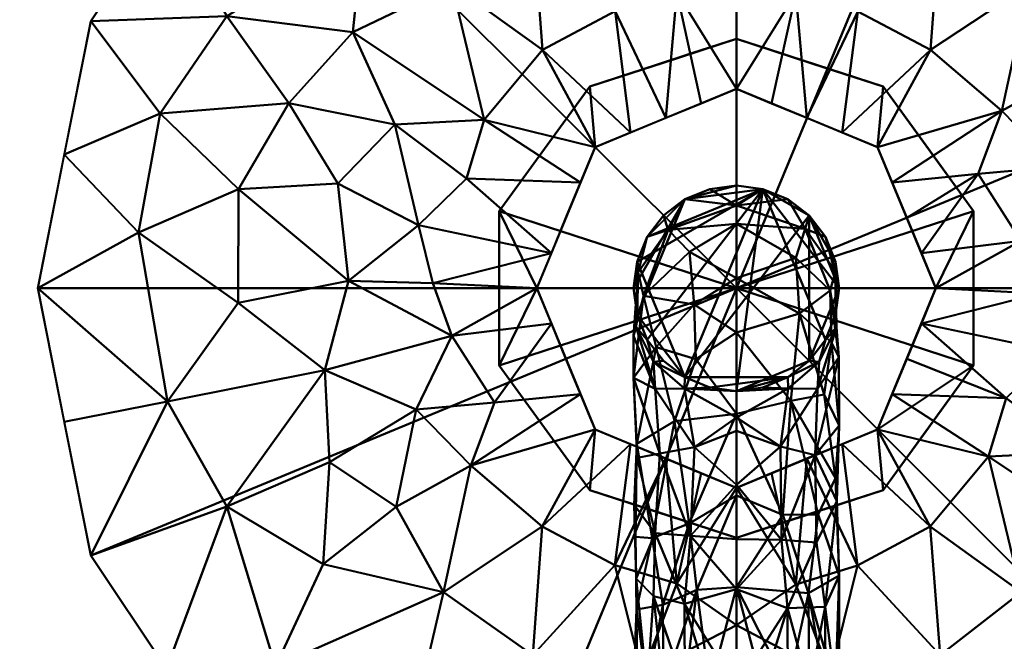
# Model space of a CAD drawing. Header units: millimetres. Extents: x -1875 to 2125, y -75 to 617.
# Tile 124 of 127: x 53 to 152, y 487 to 549. Entities that reach past the tile are written whole.
import ezdxf

# ---------------------------------------------------------------- set-up
doc = ezdxf.new("R2010")
doc.units = ezdxf.units.MM

msp = doc.modelspace()

# ---------------------------------------------------------------- meshes
at = {"color": 10, "lineweight": 40}
mesh = msp.add_polyface(dxfattribs=at)
corners = [(-28.5, 447.548, 1153), (-27.819, 442.372, 1153), (-25.821, 437.548, 1153), (-22.642, 433.406, 1153), (-18.5, 430.228, 1153), (-13.676, 428.23, 1153), (-8.5, 427.548, 1153), (258.5, 427.548, 1153), (263.676, 428.23, 1153), (268.5, 430.228, 1153), (272.642, 433.406, 1153), (275.821, 437.548, 1153), (277.819, 442.372, 1153), (278.5, 447.548, 1153), (278.5, 596.548, 1153), (277.819, 601.725, 1153), (275.821, 606.548, 1153), (272.642, 610.69, 1153), (268.5, 613.869, 1153), (263.676, 615.867, 1153), (258.5, 616.548, 1153), (-8.5, 616.548, 1153), (-13.676, 615.867, 1153), (-18.5, 613.869, 1153), (-22.642, 610.69, 1153), (-25.821, 606.548, 1153), (-27.819, 601.725, 1153), (-28.5, 596.548, 1153)]
mesh.append_faces([[corners[k] for k in face] for face in [(18, 16, 17)]], dxfattribs={"vtx0": -1, "color": 10})
mesh.append_faces([[corners[k] for k in face] for face in [(22, 27, 21)]], dxfattribs={"vtx0": -1, "vtx1": -1, "color": 10})
mesh.append_faces([[corners[k] for k in face] for face in [(0, 6, 21, 27)]], dxfattribs={"vtx0": -1, "vtx1": -1, "vtx2": -1, "color": 10})
mesh.append_faces([[corners[k] for k in face] for face in [(20, 14, 15)]], dxfattribs={"vtx0": -1, "vtx2": -1, "color": 10})
mesh.append_faces([[corners[k] for k in face] for face in [(7, 13, 14, 20)]], dxfattribs={"vtx0": -1, "vtx2": -1, "vtx3": -1, "color": 10})
mesh.append_faces([[corners[k] for k in face] for face in [(22, 25, 26, 27)]], dxfattribs={"vtx0": -1, "vtx3": -1, "color": 10})
mesh.append_faces([[corners[k] for k in face] for face in [(3, 4, 2), (19, 20, 18), (24, 25, 22, 23)]], dxfattribs={"vtx1": -1, "color": 10})
mesh.append_faces([[corners[k] for k in face] for face in [(15, 16, 18, 20)]], dxfattribs={"vtx1": -1, "vtx2": -1, "vtx3": -1, "color": 10})
mesh.append_faces([[corners[k] for k in face] for face in [(6, 7, 20, 21)]], dxfattribs={"vtx1": -1, "vtx3": -1, "color": 10})
mesh.append_faces([[corners[k] for k in face] for face in [(9, 10, 11)]], dxfattribs={"vtx2": -1, "color": 10})
mesh.append_faces([[corners[k] for k in face] for face in [(7, 8, 9, 11), (11, 12, 13, 7), (4, 5, 6, 2), (0, 1, 2, 6)]], dxfattribs={"vtx2": -1, "vtx3": -1, "color": 10})
mesh = msp.add_polyface(dxfattribs=at)
corners = [(-28.5, 447.548, 1143), (-28.5, 596.548, 1143), (-27.819, 601.725, 1143), (-25.821, 606.548, 1143), (-22.642, 610.69, 1143), (-18.5, 613.869, 1143), (-13.676, 615.867, 1143), (-8.5, 616.548, 1143), (258.5, 616.548, 1143), (263.676, 615.867, 1143), (268.5, 613.869, 1143), (272.642, 610.69, 1143), (275.821, 606.548, 1143), (277.819, 601.725, 1143), (278.5, 596.548, 1143), (278.5, 447.548, 1143), (277.819, 442.372, 1143), (275.821, 437.548, 1143), (272.642, 433.406, 1143), (268.5, 430.228, 1143), (263.676, 428.23, 1143), (258.5, 427.548, 1143), (-8.5, 427.548, 1143), (-13.676, 428.23, 1143), (-18.5, 430.228, 1143), (-22.642, 433.406, 1143), (-25.821, 437.548, 1143), (-27.819, 442.372, 1143)]
mesh.append_faces([[corners[k] for k in face] for face in [(19, 17, 18)]], dxfattribs={"vtx0": -1, "color": 10})
mesh.append_faces([[corners[k] for k in face] for face in [(21, 17, 19, 20)]], dxfattribs={"vtx0": -1, "vtx1": -1, "color": 10})
mesh.append_faces([[corners[k] for k in face] for face in [(22, 7, 8, 21)]], dxfattribs={"vtx0": -1, "vtx2": -1, "color": 10})
mesh.append_faces([[corners[k] for k in face] for face in [(8, 13, 14, 21)]], dxfattribs={"vtx0": -1, "vtx2": -1, "vtx3": -1, "color": 10})
mesh.append_faces([[corners[k] for k in face] for face in [(12, 13, 10, 11)]], dxfattribs={"vtx1": -1, "color": 10})
mesh.append_faces([[corners[k] for k in face] for face in [(2, 3, 6), (14, 15, 21)]], dxfattribs={"vtx1": -1, "vtx2": -1, "color": 10})
mesh.append_faces([[corners[k] for k in face] for face in [(0, 1, 7, 22)]], dxfattribs={"vtx1": -1, "vtx2": -1, "vtx3": -1, "color": 10})
mesh.append_faces([[corners[k] for k in face] for face in [(6, 7, 1, 2)]], dxfattribs={"vtx1": -1, "vtx3": -1, "color": 10})
mesh.append_faces([[corners[k] for k in face] for face in [(4, 5, 6, 3), (22, 23, 24)]], dxfattribs={"vtx2": -1, "color": 10})
mesh.append_faces([[corners[k] for k in face] for face in [(8, 9, 10, 13), (15, 16, 17, 21), (26, 27, 0, 22), (24, 25, 26, 22)]], dxfattribs={"vtx2": -1, "vtx3": -1, "color": 10})
mesh = msp.add_polyface(dxfattribs=at)
corners = [(125, 592.048, 1153), (98.212, 586.72, 1153), (75.503, 571.546, 1153), (60.328, 548.836, 1153), (55, 522.048, 1153), (60.328, 495.261, 1153), (75.503, 472.551, 1153), (98.212, 457.377, 1153), (125, 452.048, 1153), (125, 471.061, 1155.962), (125, 488.271, 1164.567), (125, 502.048, 1178), (110.858, 507.906, 1178), (105, 522.048, 1178), (110.858, 536.19, 1178), (125, 542.048, 1178), (125, 555.825, 1164.567), (125, 573.036, 1155.962), (104.596, 485.281, 1159.598), (104.596, 558.815, 1159.598), (83.759, 513.845, 1159.598), (86.559, 547.734, 1157.696), (117.929, 504.977, 1178), (117.929, 539.119, 1178), (83.618, 494.398, 1156.365), (75.12, 531.97, 1156.004), (107.929, 529.119, 1178), (93.141, 528.386, 1165.512), (107.929, 514.977, 1178), (98.402, 504.276, 1165.887), (99.749, 538.921, 1167.172), (105.585, 545.937, 1166.835), (112.866, 549.815, 1167.226), (115.578, 560.791, 1160.741), (107.432, 573.364, 1155.02), (92.091, 567.657, 1154.533), (121.464, 540.584, 1178), (105.549, 498.161, 1166.817), (112.838, 494.305, 1167.235), (115.576, 483.362, 1160.771), (107.487, 470.726, 1155.023), (92.12, 476.383, 1154.526), (121.464, 503.513, 1178), (95.666, 491.604, 1159.485), (96.48, 552.504, 1159.762), (87.608, 557.741, 1155.741), (67.915, 560.191, 1153), (73.949, 549.336, 1154.185), (67.286, 539.556, 1153.756), (65.103, 527.643, 1153.78), (67.997, 510.71, 1154.139), (75.083, 520.579, 1156.307), (86.132, 522.786, 1161.301), (96.507, 517.285, 1168.425), (57.664, 535.442, 1153), (80.166, 540.619, 1156.804), (90.794, 538.481, 1161.844), (85.082, 532.54, 1159.993), (97.952, 533.049, 1168.155), (94.587, 522.555, 1167.132), (92.925, 509.891, 1164.198), (84.238, 504.61, 1158.512), (73.966, 500.191, 1154.701), (67.915, 483.906, 1153), (78.816, 484.146, 1153.847), (90.932, 500.161, 1160.404), (100.759, 510.587, 1170.32), (109.393, 511.442, 1178), (106.464, 525.584, 1178), (109.393, 532.655, 1178), (114.393, 537.655, 1178), (111.606, 589.384, 1153), (86.857, 579.133, 1153), (119.037, 551.727, 1167.251), (114.393, 506.442, 1178), (111.606, 454.713, 1153), (86.857, 464.964, 1153), (119.049, 492.457, 1167.324), (57.664, 508.654, 1153), (106.464, 518.513, 1178)]
mesh.append_faces([[corners[k] for k in face] for face in [(71, 17, 0)]], dxfattribs={"vtx0": -1, "color": 10})
mesh.append_faces([[corners[k] for k in face] for face in [(16, 73, 15), (42, 77, 11), (68, 59, 13), (67, 29, 12), (14, 30, 69), (15, 73, 36), (74, 38, 22), (11, 77, 10), (22, 77, 42)]], dxfattribs={"vtx0": -1, "vtx1": -1, "color": 10})
mesh.append_faces([[corners[k] for k in face] for face in [(38, 74, 37), (77, 38, 39), (9, 39, 40), (58, 27, 68), (41, 43, 64), (59, 27, 52), (75, 9, 40), (56, 30, 21), (29, 43, 37), (41, 7, 40), (29, 67, 66), (32, 19, 31), (61, 20, 62), (54, 49, 48), (4, 50, 49), (29, 37, 12), (32, 33, 19), (31, 70, 32), (30, 31, 44), (65, 60, 61), (49, 25, 48), (33, 34, 19), (19, 34, 35), (47, 21, 45), (35, 45, 44), (47, 45, 46), (64, 62, 63), (17, 71, 34), (52, 53, 59), (25, 51, 52), (58, 30, 56), (53, 60, 66), (37, 43, 18), (31, 30, 14), (21, 55, 56), (44, 31, 19), (33, 73, 16), (73, 33, 32), (1, 35, 34), (17, 34, 33), (23, 73, 32), (44, 45, 21), (29, 65, 43), (37, 18, 38), (39, 38, 18), (77, 22, 38), (40, 39, 18), (41, 40, 18), (41, 18, 43), (77, 39, 10), (43, 24, 64), (35, 44, 19), (30, 44, 21), (35, 2, 45), (3, 48, 47), (55, 21, 47), (55, 48, 25), (49, 50, 51), (61, 62, 24), (49, 51, 25), (50, 20, 51), (52, 51, 20), (52, 20, 53), (52, 27, 57), (60, 53, 20), (66, 79, 53), (48, 55, 47), (57, 55, 25), (57, 56, 55), (58, 56, 27), (52, 57, 25), (56, 57, 27), (59, 68, 27), (58, 69, 30), (53, 13, 59), (61, 60, 20), (66, 60, 29), (62, 20, 50), (65, 61, 24), (50, 5, 62), (41, 64, 6), (62, 64, 24), (43, 65, 24), (60, 65, 29)]], dxfattribs={"vtx0": -1, "vtx1": -1, "vtx2": -1, "color": 10})
mesh.append_faces([[corners[k] for k in face] for face in [(40, 7, 75), (35, 1, 72), (41, 76, 7), (45, 2, 46), (50, 4, 78), (48, 3, 54), (31, 14, 70), (62, 5, 63), (64, 63, 6), (41, 6, 76)]], dxfattribs={"vtx0": -1, "vtx2": -1, "color": 10})
mesh.append_faces([[corners[k] for k in face] for face in [(66, 67, 28, 79)]], dxfattribs={"vtx0": -1, "vtx3": -1, "color": 10})
mesh.append_faces([[corners[k] for k in face] for face in [(8, 9, 75)]], dxfattribs={"vtx1": -1, "color": 10})
mesh.append_faces([[corners[k] for k in face] for face in [(26, 69, 58, 68), (70, 23, 32), (16, 17, 33), (23, 36, 73), (9, 10, 39), (46, 3, 47), (54, 4, 49), (71, 1, 34), (72, 2, 35), (74, 12, 37), (78, 5, 50), (79, 13, 53)]], dxfattribs={"vtx1": -1, "vtx2": -1, "color": 10})
mesh = msp.add_polyface(dxfattribs=at)
corners = [(125, 522.048, 1153), (125, 452.048, 1153), (98.212, 457.377, 1153), (75.503, 472.551, 1153), (60.328, 495.261, 1153), (55, 522.048, 1153), (60.328, 548.836, 1153), (75.503, 571.546, 1153), (98.212, 586.72, 1153), (125, 592.048, 1153)]
mesh.append_faces([[corners[k] for k in face] for face in [(0, 2, 3, 4)]], dxfattribs={"vtx0": -1, "vtx3": -1, "color": 10})
mesh.append_faces([[corners[k] for k in face] for face in [(6, 7, 0, 5), (4, 5, 0)]], dxfattribs={"vtx1": -1, "vtx2": -1, "color": 10})
mesh.append_faces([[corners[k] for k in face] for face in [(8, 9, 0, 7), (0, 1, 2)]], dxfattribs={"vtx2": -1, "color": 10})
mesh = msp.add_polyface(dxfattribs=at)
corners = [(125, 452.048, 1153), (151.788, 457.377, 1153), (174.497, 472.551, 1153), (189.672, 495.261, 1153), (195, 522.048, 1153), (189.672, 548.836, 1153), (174.497, 571.546, 1153), (151.788, 586.72, 1153), (125, 592.048, 1153), (125, 573.036, 1155.962), (125, 555.825, 1164.567), (125, 542.048, 1178), (139.142, 536.19, 1178), (145, 522.048, 1178), (139.142, 507.906, 1178), (125, 502.048, 1178), (125, 488.271, 1164.567), (125, 471.061, 1155.962), (145.404, 558.815, 1159.598), (145.404, 485.281, 1159.598), (166.241, 530.252, 1159.598), (163.441, 496.363, 1157.696), (132.071, 539.119, 1178), (132.071, 504.977, 1178), (166.382, 549.699, 1156.365), (174.88, 512.127, 1156.004), (142.071, 514.977, 1178), (156.859, 515.711, 1165.512), (142.071, 529.119, 1178), (151.598, 539.821, 1165.887), (150.251, 505.176, 1167.172), (144.415, 498.16, 1166.835), (137.134, 494.281, 1167.226), (134.422, 483.305, 1160.741), (142.568, 470.732, 1155.02), (157.909, 476.439, 1154.533), (128.536, 503.513, 1178), (144.451, 545.936, 1166.817), (137.162, 549.792, 1167.235), (134.424, 560.735, 1160.771), (142.513, 573.371, 1155.023), (157.88, 567.714, 1154.526), (128.536, 540.584, 1178), (154.334, 552.493, 1159.485), (153.52, 491.593, 1159.762), (162.392, 486.356, 1155.741), (182.085, 483.906, 1153), (176.051, 494.761, 1154.185), (182.714, 504.541, 1153.756), (184.897, 516.454, 1153.78), (182.003, 533.387, 1154.139), (174.917, 523.518, 1156.307), (163.868, 521.31, 1161.301), (153.493, 526.811, 1168.425), (192.336, 508.654, 1153), (169.834, 503.478, 1156.804), (159.206, 505.615, 1161.844), (164.918, 511.557, 1159.993), (152.048, 511.047, 1168.155), (155.413, 521.542, 1167.132), (157.075, 534.206, 1164.198), (165.762, 539.486, 1158.512), (176.034, 543.906, 1154.701), (182.085, 560.191, 1153), (171.184, 559.951, 1153.847), (159.068, 543.935, 1160.404), (149.241, 533.51, 1170.32), (140.607, 532.655, 1178), (143.536, 518.513, 1178), (140.607, 511.442, 1178), (135.607, 506.442, 1178), (138.394, 454.713, 1153), (163.143, 464.964, 1153), (130.963, 492.37, 1167.251), (135.607, 537.655, 1178), (138.394, 589.384, 1153), (163.143, 579.133, 1153), (130.951, 551.64, 1167.324), (192.336, 535.442, 1153), (143.536, 525.584, 1178)]
mesh.append_faces([[corners[k] for k in face] for face in [(71, 17, 0)]], dxfattribs={"vtx0": -1, "color": 10})
mesh.append_faces([[corners[k] for k in face] for face in [(16, 73, 15), (42, 77, 11), (68, 59, 13), (67, 29, 12), (26, 58, 68), (14, 30, 69), (15, 73, 36), (74, 38, 22), (11, 77, 10), (22, 77, 42), (79, 66, 28), (5, 50, 78)]], dxfattribs={"vtx0": -1, "vtx1": -1, "color": 10})
mesh.append_faces([[corners[k] for k in face] for face in [(38, 74, 37), (77, 38, 39), (9, 39, 40), (58, 27, 68), (41, 43, 64), (59, 27, 52), (75, 9, 40), (56, 30, 21), (19, 34, 35), (29, 43, 37), (40, 41, 7), (61, 20, 62), (64, 62, 63), (4, 50, 49), (29, 37, 12), (32, 33, 19), (31, 70, 32), (30, 31, 44), (65, 60, 61), (49, 25, 48), (33, 34, 19), (29, 67, 66), (47, 55, 21), (35, 45, 44), (45, 46, 47), (54, 49, 48), (17, 71, 34), (32, 19, 31), (52, 53, 59), (25, 51, 52), (58, 30, 56), (53, 60, 66), (37, 43, 18), (31, 30, 14), (21, 55, 56), (44, 31, 19), (33, 73, 16), (73, 33, 32), (1, 35, 34), (17, 34, 33), (23, 73, 32), (44, 45, 21), (29, 65, 43), (37, 18, 38), (39, 38, 18), (77, 22, 38), (40, 39, 18), (41, 40, 18), (41, 18, 43), (77, 39, 10), (43, 24, 64), (35, 44, 19), (30, 44, 21), (35, 2, 45), (48, 47, 3), (45, 47, 21), (55, 48, 25), (49, 50, 51), (61, 62, 24), (49, 51, 25), (50, 20, 51), (52, 51, 20), (52, 20, 53), (52, 27, 57), (60, 53, 20), (66, 79, 53), (48, 55, 47), (57, 55, 25), (57, 56, 55), (58, 56, 27), (52, 57, 25), (56, 57, 27), (59, 68, 27), (58, 69, 30), (53, 13, 59), (61, 60, 20), (66, 60, 29), (62, 20, 50), (65, 61, 24), (50, 5, 62), (41, 64, 6), (62, 64, 24), (43, 65, 24), (60, 65, 29)]], dxfattribs={"vtx0": -1, "vtx1": -1, "vtx2": -1, "color": 10})
mesh.append_faces([[corners[k] for k in face] for face in [(40, 7, 75), (35, 1, 72), (41, 76, 7), (45, 2, 46), (47, 46, 3), (50, 4, 78), (48, 3, 54), (31, 14, 70), (62, 5, 63), (64, 63, 6), (41, 6, 76)]], dxfattribs={"vtx0": -1, "vtx2": -1, "color": 10})
mesh.append_faces([[corners[k] for k in face] for face in [(8, 9, 75)]], dxfattribs={"vtx1": -1, "color": 10})
mesh.append_faces([[corners[k] for k in face] for face in [(26, 69, 58), (70, 23, 32), (16, 17, 33), (23, 36, 73), (9, 10, 39), (54, 4, 49), (67, 28, 66), (71, 1, 34), (72, 2, 35), (74, 12, 37), (79, 13, 53)]], dxfattribs={"vtx1": -1, "vtx2": -1, "color": 10})
mesh = msp.add_polyface(dxfattribs=at)
corners = [(125, 522.048, 1153), (125, 592.048, 1153), (151.788, 586.72, 1153), (174.497, 571.546, 1153), (189.672, 548.836, 1153), (195, 522.048, 1153), (189.672, 495.261, 1153), (174.497, 472.551, 1153), (151.788, 457.377, 1153), (125, 452.048, 1153)]
mesh.append_faces([[corners[k] for k in face] for face in [(1, 2, 0)]], dxfattribs={"vtx1": -1, "color": 10})
mesh.append_faces([[corners[k] for k in face] for face in [(3, 4, 0, 2), (4, 5, 0), (6, 7, 0, 5)]], dxfattribs={"vtx1": -1, "vtx2": -1, "color": 10})
mesh.append_faces([[corners[k] for k in face] for face in [(8, 9, 0, 7)]], dxfattribs={"vtx2": -1, "color": 10})
mesh = msp.add_polyface(dxfattribs=at)
corners = [(125, 547.048, 1198), (110.305, 542.274, 1198), (101.224, 529.774, 1198), (101.224, 514.323, 1198), (110.305, 501.823, 1198), (125, 497.048, 1198), (125, 522.048, 1198)]
mesh.append_faces([[corners[k] for k in face] for face in [(1, 2, 6, 0)]], dxfattribs={"vtx1": -1, "color": 10})
mesh.append_faces([[corners[k] for k in face] for face in [(2, 3, 6)]], dxfattribs={"vtx1": -1, "vtx2": -1, "color": 10})
mesh.append_faces([[corners[k] for k in face] for face in [(4, 5, 6, 3)]], dxfattribs={"vtx2": -1, "color": 10})
mesh = msp.add_polyface(dxfattribs=at)
corners = [(125, 547.048, 1178), (110.305, 542.274, 1178), (101.224, 529.774, 1178), (101.224, 514.323, 1178), (110.305, 501.823, 1178), (125, 497.048, 1178), (125, 497.048, 1198), (110.305, 501.823, 1198), (101.224, 514.323, 1198), (101.224, 529.774, 1198), (110.305, 542.274, 1198), (125, 547.048, 1198), (116.092, 499.943, 1178), (117.653, 499.436, 1198), (105.764, 508.073, 1198), (105.764, 508.073, 1178), (101.224, 522.048, 1178), (101.224, 522.048, 1198), (116.092, 544.154, 1178), (117.653, 544.661, 1198), (105.764, 536.024, 1178), (105.764, 536.024, 1198), (120.546, 498.496, 1178), (120.546, 545.601, 1178)]
mesh.append_faces([[corners[k] for k in face] for face in [(23, 11, 0)]], dxfattribs={"vtx0": -1, "color": 10})
mesh.append_faces([[corners[k] for k in face] for face in [(7, 12, 13), (11, 23, 19)]], dxfattribs={"vtx0": -1, "vtx1": -1, "color": 10})
mesh.append_faces([[corners[k] for k in face] for face in [(13, 12, 22), (7, 4, 12), (20, 21, 10, 1), (2, 9, 21, 20), (10, 18, 1), (18, 10, 19)]], dxfattribs={"vtx0": -1, "vtx2": -1, "color": 10})
mesh.append_faces([[corners[k] for k in face] for face in [(6, 13, 22), (23, 18, 19)]], dxfattribs={"vtx1": -1, "vtx2": -1, "color": 10})
mesh.append_faces([[corners[k] for k in face] for face in [(16, 3, 8, 17), (15, 4, 7, 14), (3, 15, 14, 8), (2, 16, 17, 9)]], dxfattribs={"vtx1": -1, "vtx3": -1, "color": 10})
mesh.append_faces([[corners[k] for k in face] for face in [(22, 5, 6)]], dxfattribs={"vtx2": -1, "color": 10})
mesh = msp.add_polyface(dxfattribs=at)
corners = [(125, 542.048, 1178), (110.858, 536.19, 1178), (105, 522.048, 1178), (110.858, 507.906, 1178), (125, 502.048, 1178), (125, 497.048, 1178), (110.305, 501.823, 1178), (101.224, 514.323, 1178), (101.224, 529.774, 1178), (110.305, 542.274, 1178), (125, 547.048, 1178)]
mesh.append_faces([[corners[k] for k in face] for face in [(6, 3, 4, 5)]], dxfattribs={"vtx0": -1, "color": 10})
mesh.append_faces([[corners[k] for k in face] for face in [(7, 2, 3, 6), (2, 7, 8)]], dxfattribs={"vtx0": -1, "vtx2": -1, "color": 10})
mesh.append_faces([[corners[k] for k in face] for face in [(8, 9, 1, 2)]], dxfattribs={"vtx1": -1, "vtx3": -1, "color": 10})
mesh.append_faces([[corners[k] for k in face] for face in [(9, 10, 0, 1)]], dxfattribs={"vtx3": -1, "color": 10})
mesh = msp.add_polyface(dxfattribs=at)
corners = [(125, 497.048, 1198), (139.695, 501.823, 1198), (148.776, 514.323, 1198), (148.776, 529.774, 1198), (139.695, 542.274, 1198), (125, 547.048, 1198), (125, 522.048, 1198)]
mesh.append_faces([[corners[k] for k in face] for face in [(3, 6, 2)]], dxfattribs={"vtx0": -1, "vtx1": -1, "color": 10})
mesh.append_faces([[corners[k] for k in face] for face in [(1, 2, 6, 0)]], dxfattribs={"vtx1": -1, "color": 10})
mesh.append_faces([[corners[k] for k in face] for face in [(4, 5, 6, 3)]], dxfattribs={"vtx2": -1, "color": 10})
mesh = msp.add_polyface(dxfattribs=at)
corners = [(125, 497.048, 1178), (139.695, 501.823, 1178), (148.776, 514.323, 1178), (148.776, 529.774, 1178), (139.695, 542.274, 1178), (125, 547.048, 1178), (125, 547.048, 1198), (139.695, 542.274, 1198), (148.776, 529.774, 1198), (148.776, 514.323, 1198), (139.695, 501.823, 1198), (125, 497.048, 1198), (133.908, 544.154, 1178), (132.347, 544.661, 1198), (144.236, 536.024, 1198), (144.236, 536.024, 1178), (148.776, 522.048, 1178), (148.776, 522.048, 1198), (144.236, 508.073, 1198), (144.236, 508.073, 1178), (133.908, 499.943, 1198), (132.347, 499.436, 1178), (129.454, 545.601, 1178), (129.454, 498.496, 1198)]
mesh.append_faces([[corners[k] for k in face] for face in [(7, 12, 13), (21, 23, 0), (1, 20, 21), (20, 1, 10)]], dxfattribs={"vtx0": -1, "vtx1": -1, "color": 10})
mesh.append_faces([[corners[k] for k in face] for face in [(13, 12, 22), (7, 4, 12), (21, 20, 23)]], dxfattribs={"vtx0": -1, "vtx2": -1, "color": 10})
mesh.append_faces([[corners[k] for k in face] for face in [(6, 13, 22)]], dxfattribs={"vtx1": -1, "vtx2": -1, "color": 10})
mesh.append_faces([[corners[k] for k in face] for face in [(15, 4, 7, 14), (3, 15, 14, 8), (17, 9, 2, 16), (19, 2, 9, 18), (18, 10, 1, 19), (16, 3, 8, 17)]], dxfattribs={"vtx1": -1, "vtx3": -1, "color": 10})
mesh.append_faces([[corners[k] for k in face] for face in [(22, 5, 6), (23, 11, 0)]], dxfattribs={"vtx2": -1, "color": 10})
mesh = msp.add_polyface(dxfattribs=at)
corners = [(125, 502.048, 1178), (139.142, 507.906, 1178), (145, 522.048, 1178), (139.142, 536.19, 1178), (125, 542.048, 1178), (125, 547.048, 1178), (139.695, 542.274, 1178), (148.776, 529.774, 1178), (148.776, 514.323, 1178), (139.695, 501.823, 1178), (125, 497.048, 1178)]
mesh.append_faces([[corners[k] for k in face] for face in [(3, 6, 7, 2), (8, 1, 2, 7), (1, 8, 9)]], dxfattribs={"vtx0": -1, "vtx2": -1, "color": 10})
mesh.append_faces([[corners[k] for k in face] for face in [(0, 1, 9, 10)]], dxfattribs={"vtx1": -1, "color": 10})
mesh.append_faces([[corners[k] for k in face] for face in [(4, 5, 6, 3)]], dxfattribs={"vtx2": -1, "color": 10})
mesh = msp.add_polyface(dxfattribs=at)
corners = [(114.7, 522.048, 1249.7), (115.051, 519.383, 1249.7), (116.08, 516.898, 1249.7), (117.717, 514.765, 1249.7), (119.85, 513.128, 1249.7), (122.334, 512.099, 1249.7), (125, 511.748, 1249.7), (127.666, 512.099, 1249.7), (130.15, 513.128, 1249.7), (132.283, 514.765, 1249.7), (133.92, 516.898, 1249.7), (134.949, 519.383, 1249.7), (135.3, 522.048, 1249.7), (134.949, 524.714, 1249.7), (133.92, 527.198, 1249.7), (132.283, 529.332, 1249.7), (130.15, 530.968, 1249.7), (127.666, 531.997, 1249.7), (125, 532.348, 1249.7), (122.334, 531.997, 1249.7), (119.85, 530.968, 1249.7), (117.717, 529.332, 1249.7), (116.08, 527.198, 1249.7), (115.051, 524.714, 1249.7)]
mesh.append_faces([[corners[k] for k in face] for face in [(8, 6, 7), (17, 15, 16), (22, 20, 21)]], dxfattribs={"vtx0": -1, "color": 10})
mesh.append_faces([[corners[k] for k in face] for face in [(1, 4, 23, 0)]], dxfattribs={"vtx0": -1, "vtx1": -1, "color": 10})
mesh.append_faces([[corners[k] for k in face] for face in [(4, 15, 17, 23)]], dxfattribs={"vtx0": -1, "vtx1": -1, "vtx2": -1, "vtx3": -1, "color": 10})
mesh.append_faces([[corners[k] for k in face] for face in [(15, 9, 12, 13)]], dxfattribs={"vtx0": -1, "vtx1": -1, "vtx3": -1, "color": 10})
mesh.append_faces([[corners[k] for k in face] for face in [(17, 22, 23)]], dxfattribs={"vtx0": -1, "vtx2": -1, "color": 10})
mesh.append_faces([[corners[k] for k in face] for face in [(4, 8, 9, 15)]], dxfattribs={"vtx0": -1, "vtx2": -1, "vtx3": -1, "color": 10})
mesh.append_faces([[corners[k] for k in face] for face in [(8, 4, 5, 6)]], dxfattribs={"vtx0": -1, "vtx3": -1, "color": 10})
mesh.append_faces([[corners[k] for k in face] for face in [(11, 12, 9, 10), (19, 20, 18)]], dxfattribs={"vtx1": -1, "color": 10})
mesh.append_faces([[corners[k] for k in face] for face in [(17, 18, 20, 22)]], dxfattribs={"vtx1": -1, "vtx2": -1, "vtx3": -1, "color": 10})
mesh.append_faces([[corners[k] for k in face] for face in [(13, 14, 15)]], dxfattribs={"vtx2": -1, "color": 10})
mesh.append_faces([[corners[k] for k in face] for face in [(1, 2, 3, 4)]], dxfattribs={"vtx3": -1, "color": 10})
mesh = msp.add_polyface(dxfattribs=at)
corners = [(114.7, 522.048, 1198), (115.051, 524.714, 1198), (116.08, 527.198, 1198), (117.717, 529.332, 1198), (119.85, 530.968, 1198), (122.334, 531.997, 1198), (125, 532.348, 1198), (127.666, 531.997, 1198), (130.15, 530.968, 1198), (132.283, 529.332, 1198), (133.92, 527.198, 1198), (134.949, 524.714, 1198), (135.3, 522.048, 1198), (134.949, 519.383, 1198), (133.92, 516.898, 1198), (132.283, 514.765, 1198), (130.15, 513.128, 1198), (127.666, 512.099, 1198), (125, 511.748, 1198), (122.334, 512.099, 1198), (119.85, 513.128, 1198), (117.717, 514.765, 1198), (116.08, 516.898, 1198), (115.051, 519.383, 1198)]
mesh.append_faces([[corners[k] for k in face] for face in [(15, 12, 13, 14)]], dxfattribs={"vtx0": -1, "color": 10})
mesh.append_faces([[corners[k] for k in face] for face in [(9, 12, 15)]], dxfattribs={"vtx0": -1, "vtx1": -1, "vtx2": -1, "color": 10})
mesh.append_faces([[corners[k] for k in face] for face in [(7, 20, 1, 2)]], dxfattribs={"vtx0": -1, "vtx1": -1, "vtx3": -1, "color": 10})
mesh.append_faces([[corners[k] for k in face] for face in [(16, 19, 20)]], dxfattribs={"vtx0": -1, "vtx2": -1, "color": 10})
mesh.append_faces([[corners[k] for k in face] for face in [(6, 7, 4, 5)]], dxfattribs={"vtx1": -1, "color": 10})
mesh.append_faces([[corners[k] for k in face] for face in [(15, 16, 20, 9)]], dxfattribs={"vtx1": -1, "vtx2": -1, "vtx3": -1, "color": 10})
mesh.append_faces([[corners[k] for k in face] for face in [(21, 22, 23, 20)]], dxfattribs={"vtx2": -1, "color": 10})
mesh.append_faces([[corners[k] for k in face] for face in [(7, 8, 9, 20), (2, 3, 4, 7), (23, 0, 1, 20)]], dxfattribs={"vtx2": -1, "vtx3": -1, "color": 10})
mesh.append_faces([[corners[k] for k in face] for face in [(9, 10, 11, 12), (16, 17, 18, 19)]], dxfattribs={"vtx3": -1, "color": 10})
mesh = msp.add_polyface(dxfattribs=at)
corners = [(114.7, 522.048, 1249.7), (115.051, 524.714, 1249.7), (116.08, 527.198, 1249.7), (117.717, 529.332, 1249.7), (119.85, 530.968, 1249.7), (122.334, 531.997, 1249.7), (125, 532.348, 1249.7), (127.666, 531.997, 1249.7), (130.15, 530.968, 1249.7), (132.283, 529.332, 1249.7), (133.92, 527.198, 1249.7), (134.949, 524.714, 1249.7), (135.3, 522.048, 1249.7), (135.3, 522.048, 1198), (134.949, 524.714, 1198), (133.92, 527.198, 1198), (132.283, 529.332, 1198), (130.15, 530.968, 1198), (127.666, 531.997, 1198), (125, 532.348, 1198), (122.334, 531.997, 1198), (119.85, 530.968, 1198), (117.717, 529.332, 1198), (116.08, 527.198, 1198), (115.051, 524.714, 1198), (114.7, 522.048, 1198)]
mesh.append_faces([[corners[k] for k in face] for face in [(2, 23, 24, 1)]], dxfattribs={"vtx0": -1, "vtx2": -1, "color": 10})
mesh.append_faces([[corners[k] for k in face] for face in [(13, 14, 11, 12)]], dxfattribs={"vtx1": -1, "color": 10})
mesh.append_faces([[corners[k] for k in face] for face in [(14, 15, 10, 11), (16, 17, 8, 9), (15, 16, 9, 10), (17, 18, 7, 8), (6, 7, 18, 19), (19, 20, 5, 6), (20, 21, 4, 5), (22, 23, 2, 3), (21, 22, 3, 4)]], dxfattribs={"vtx1": -1, "vtx3": -1, "color": 10})
mesh.append_faces([[corners[k] for k in face] for face in [(25, 0, 1, 24)]], dxfattribs={"vtx2": -1, "color": 10})
mesh = msp.add_polyface(dxfattribs=at)
corners = [(125, 511.748, 1249.7), (122.334, 512.099, 1249.7), (119.85, 513.128, 1249.7), (117.717, 514.765, 1249.7), (116.08, 516.898, 1249.7), (115.051, 519.383, 1249.7), (114.7, 522.048, 1249.7), (115.051, 524.714, 1249.7), (116.08, 527.198, 1249.7), (117.717, 529.332, 1249.7), (119.85, 530.968, 1249.7), (122.334, 531.997, 1249.7), (125, 532.348, 1249.7), (127.666, 531.997, 1249.7), (130.15, 530.968, 1249.7), (132.283, 529.332, 1249.7), (133.92, 527.198, 1249.7), (134.949, 524.714, 1249.7), (135.3, 522.048, 1249.7), (134.949, 519.383, 1249.7), (133.92, 516.898, 1249.7), (132.283, 514.765, 1249.7), (130.15, 513.128, 1249.7), (127.666, 512.099, 1249.7)]
mesh.append_faces([[corners[k] for k in face] for face in [(10, 8, 9), (15, 13, 14)]], dxfattribs={"vtx0": -1, "color": 10})
mesh.append_faces([[corners[k] for k in face] for face in [(6, 10, 5)]], dxfattribs={"vtx0": -1, "vtx1": -1, "color": 10})
mesh.append_faces([[corners[k] for k in face] for face in [(16, 18, 13, 15)]], dxfattribs={"vtx0": -1, "vtx1": -1, "vtx2": -1, "color": 10})
mesh.append_faces([[corners[k] for k in face] for face in [(10, 13, 4, 5), (0, 13, 20, 21)]], dxfattribs={"vtx0": -1, "vtx1": -1, "vtx3": -1, "color": 10})
mesh.append_faces([[corners[k] for k in face] for face in [(17, 18, 16)]], dxfattribs={"vtx1": -1, "color": 10})
mesh.append_faces([[corners[k] for k in face] for face in [(6, 7, 8, 10), (2, 3, 4, 13), (0, 1, 2, 13), (18, 19, 20, 13)]], dxfattribs={"vtx2": -1, "vtx3": -1, "color": 10})
mesh.append_faces([[corners[k] for k in face] for face in [(10, 11, 12, 13), (21, 22, 23, 0)]], dxfattribs={"vtx3": -1, "color": 10})
mesh = msp.add_polyface(dxfattribs=at)
corners = [(125, 511.748, 1249.7), (125, 507.769, 1264.55), (125, 496.898, 1275.421), (125, 482.048, 1279.4), (122.334, 482.048, 1279.751), (119.85, 482.048, 1280.78), (117.717, 482.048, 1282.417), (116.08, 482.048, 1284.55), (115.051, 482.048, 1287.034), (114.7, 482.048, 1289.7), (115.051, 482.048, 1292.366), (116.08, 482.048, 1294.85), (117.717, 482.048, 1296.983), (119.85, 482.048, 1298.62), (122.334, 482.048, 1299.649), (125, 482.048, 1300), (125, 501.297, 1296.171), (125, 517.616, 1285.267), (125, 528.519, 1268.949), (125, 532.348, 1249.7), (122.334, 531.997, 1249.7), (119.85, 530.968, 1249.7), (117.717, 529.332, 1249.7), (116.08, 527.198, 1249.7), (115.051, 524.714, 1249.7), (114.7, 522.048, 1249.7), (115.051, 519.383, 1249.7), (116.08, 516.898, 1249.7), (117.717, 514.765, 1249.7), (119.85, 513.128, 1249.7), (122.334, 512.099, 1249.7), (125, 492.086, 1298.003), (125, 530.352, 1259.737), (115.024, 506.46, 1284.568), (115.709, 521.289, 1270.572), (116.869, 497.492, 1279.628), (116.869, 511.976, 1265.144), (116.57, 496.998, 1293.117), (118.174, 527.9, 1262.898), (114.955, 492.955, 1285.813), (114.955, 518.162, 1260.607), (125, 491.884, 1276.765), (125, 509.113, 1259.536), (119.803, 490.438, 1279.655), (119.803, 512.003, 1258.089), (117.635, 490.332, 1296.168), (120.257, 498.463, 1296.021), (118.819, 508.735, 1289.885), (116.979, 516.145, 1281.26), (125, 523.068, 1277.108), (114.706, 513.073, 1275.479), (120.412, 497.241, 1276.467), (117.326, 505.475, 1273.127), (125, 502.334, 1269.985), (120.797, 506.114, 1268.595), (120.786, 520.412, 1280.819), (120.302, 525.7, 1272.324), (115.054, 505.044, 1279.095), (120.947, 514.947, 1286.644), (125, 509.457, 1290.719), (121.028, 491.836, 1298.226), (116.71, 491.181, 1282.334), (116.71, 514.682, 1258.833), (114.749, 500.354, 1284.13), (114.911, 497.149, 1288.974), (115.011, 489.843, 1291.49), (115.153, 523.655, 1260.645), (114.7, 517.27, 1268.492)]
mesh.append_faces([[corners[k] for k in face] for face in [(20, 32, 19)]], dxfattribs={"vtx0": -1, "color": 10})
mesh.append_faces([[corners[k] for k in face] for face in [(6, 61, 5), (21, 32, 20), (26, 66, 25), (32, 38, 18), (0, 44, 30), (30, 44, 29), (28, 62, 27), (3, 43, 41), (18, 56, 49), (16, 60, 31), (7, 61, 6), (29, 62, 28), (25, 66, 24)]], dxfattribs={"vtx0": -1, "vtx1": -1, "color": 10})
mesh.append_faces([[corners[k] for k in face] for face in [(43, 51, 41), (45, 46, 37), (31, 60, 14), (37, 65, 45), (61, 7, 39), (63, 64, 33), (65, 11, 45), (60, 46, 45), (55, 34, 48), (48, 33, 47), (64, 39, 65), (51, 54, 53), (35, 43, 61), (55, 56, 34), (61, 39, 35), (67, 36, 50), (47, 37, 46), (47, 59, 58), (40, 67, 66), (40, 66, 26), (32, 21, 38), (34, 38, 66), (57, 63, 33), (54, 44, 42), (43, 35, 51), (36, 40, 62), (60, 16, 46), (62, 44, 36), (48, 50, 33), (50, 52, 57), (47, 33, 37), (62, 29, 44), (55, 58, 17), (60, 45, 12), (50, 48, 34), (18, 38, 56), (67, 50, 34), (50, 36, 52), (35, 52, 51), (52, 35, 57), (54, 51, 52), (52, 36, 54), (44, 54, 36), (55, 49, 56), (58, 48, 47), (34, 56, 38), (63, 35, 39), (50, 57, 33), (48, 58, 55), (47, 46, 59), (5, 61, 43), (27, 62, 40), (35, 63, 57), (64, 63, 39), (39, 8, 65), (33, 64, 37), (37, 64, 65), (23, 66, 38), (66, 67, 34), (36, 67, 40)]], dxfattribs={"vtx0": -1, "vtx1": -1, "vtx2": -1, "color": 10})
mesh.append_faces([[corners[k] for k in face] for face in [(60, 13, 14), (45, 11, 12), (54, 42, 1), (60, 12, 13), (43, 4, 5), (65, 9, 10), (66, 23, 24), (38, 21, 22), (40, 26, 27), (38, 22, 23), (43, 3, 4), (55, 17, 49), (54, 1, 53), (65, 10, 11)]], dxfattribs={"vtx0": -1, "vtx2": -1, "color": 10})
mesh.append_faces([[corners[k] for k in face] for face in [(8, 9, 65), (7, 8, 39), (0, 42, 44), (2, 41, 51), (53, 2, 51), (16, 59, 46), (59, 17, 58)]], dxfattribs={"vtx1": -1, "vtx2": -1, "color": 10})
mesh.append_faces([[corners[k] for k in face] for face in [(14, 15, 31)]], dxfattribs={"vtx2": -1, "color": 10})
mesh = msp.add_polyface(dxfattribs=at)
corners = [(125, 532.348, 1249.7), (125, 528.519, 1268.949), (125, 517.616, 1285.267), (125, 501.297, 1296.171), (125, 482.048, 1300), (127.666, 482.048, 1299.649), (130.15, 482.048, 1298.62), (132.283, 482.048, 1296.983), (133.92, 482.048, 1294.85), (134.949, 482.048, 1292.366), (135.3, 482.048, 1289.7), (134.949, 482.048, 1287.034), (133.92, 482.048, 1284.55), (132.283, 482.048, 1282.417), (130.15, 482.048, 1280.78), (127.666, 482.048, 1279.751), (125, 482.048, 1279.4), (125, 496.898, 1275.421), (125, 507.769, 1264.55), (125, 511.748, 1249.7), (127.666, 512.099, 1249.7), (130.15, 513.128, 1249.7), (132.283, 514.765, 1249.7), (133.92, 516.898, 1249.7), (134.949, 519.383, 1249.7), (135.3, 522.048, 1249.7), (134.949, 524.714, 1249.7), (133.92, 527.198, 1249.7), (132.283, 529.332, 1249.7), (130.15, 530.968, 1249.7), (127.666, 531.997, 1249.7), (125, 530.352, 1259.737), (125, 492.086, 1298.003), (135.293, 508.301, 1280.363), (134.4, 521.831, 1268.984), (133.209, 499.384, 1292.547), (133.131, 511.976, 1265.144), (133.028, 496.569, 1279.942), (131.9, 528.014, 1262.249), (135.292, 493.252, 1288.519), (135.045, 518.162, 1260.607), (134.917, 523.733, 1259.327), (125, 491.884, 1276.765), (125, 509.113, 1259.536), (132.244, 491.481, 1296.073), (130.197, 512.003, 1258.089), (133.909, 490.13, 1283.58), (130.13, 489.988, 1279.737), (125, 523.068, 1277.108), (131.327, 519.533, 1279.886), (130.473, 510.756, 1289.071), (129.535, 496.826, 1276.669), (132.904, 505.335, 1273.638), (125, 502.334, 1269.985), (129.431, 506.185, 1268.674), (135.265, 515.133, 1270.635), (129.67, 499.35, 1295.737), (134.517, 516.615, 1276.827), (133.808, 511.398, 1284.258), (134.931, 503.002, 1286.944), (135.081, 500.712, 1282.669), (133.29, 514.682, 1258.833), (125, 509.457, 1290.719), (130.963, 525.095, 1271.823)]
mesh.append_faces([[corners[k] for k in face] for face in [(13, 46, 12), (22, 61, 21), (16, 47, 15), (8, 44, 7), (19, 45, 43), (14, 47, 13), (2, 49, 48), (6, 32, 5), (30, 31, 29), (48, 63, 1), (18, 54, 53), (32, 56, 3), (23, 61, 22)]], dxfattribs={"vtx0": -1, "vtx1": -1, "color": 10})
mesh.append_faces([[corners[k] for k in face] for face in [(6, 44, 32), (45, 54, 43), (13, 47, 46), (46, 47, 37), (51, 47, 42), (33, 58, 59), (40, 41, 34), (39, 35, 44), (49, 34, 63), (39, 44, 9), (32, 44, 56), (60, 46, 37), (11, 46, 39), (45, 36, 54), (55, 40, 34), (56, 44, 35), (59, 60, 33), (36, 61, 40), (45, 61, 36), (41, 40, 24), (37, 47, 51), (60, 52, 33), (38, 63, 34), (41, 38, 34), (55, 36, 40), (57, 58, 33), (29, 31, 38), (23, 40, 61), (56, 50, 62), (41, 27, 38), (50, 49, 2), (34, 57, 55), (59, 58, 50), (52, 37, 51), (52, 36, 55), (54, 52, 51), (53, 54, 51), (36, 52, 54), (57, 34, 49), (52, 55, 33), (50, 56, 35), (58, 49, 50), (33, 55, 57), (49, 58, 57), (59, 50, 35), (35, 39, 59), (39, 46, 60), (39, 60, 59), (52, 60, 37), (21, 61, 45), (1, 63, 38), (48, 49, 63)]], dxfattribs={"vtx0": -1, "vtx1": -1, "vtx2": -1, "color": 10})
mesh.append_faces([[corners[k] for k in face] for face in [(44, 6, 7), (51, 42, 17), (54, 18, 43), (45, 20, 21), (41, 24, 25), (38, 28, 29), (46, 11, 12), (41, 25, 26), (38, 27, 28), (39, 9, 10), (41, 26, 27), (51, 17, 53), (50, 2, 62)]], dxfattribs={"vtx0": -1, "vtx2": -1, "color": 10})
mesh.append_faces([[corners[k] for k in face] for face in [(19, 20, 45), (16, 42, 47), (10, 11, 39), (8, 9, 44), (23, 24, 40), (31, 1, 38), (14, 15, 47), (62, 3, 56)]], dxfattribs={"vtx1": -1, "vtx2": -1, "color": 10})
mesh.append_faces([[corners[k] for k in face] for face in [(32, 4, 5), (30, 0, 31)]], dxfattribs={"vtx2": -1, "color": 10})
mesh = msp.add_polyface(dxfattribs=at)
corners = [(135.3, 522.048, 1249.7), (134.949, 519.383, 1249.7), (133.92, 516.898, 1249.7), (132.283, 514.765, 1249.7), (130.15, 513.128, 1249.7), (127.666, 512.099, 1249.7), (125, 511.748, 1249.7), (122.334, 512.099, 1249.7), (119.85, 513.128, 1249.7), (117.717, 514.765, 1249.7), (116.08, 516.898, 1249.7), (115.051, 519.383, 1249.7), (114.7, 522.048, 1249.7), (114.7, 522.048, 1198), (115.051, 519.383, 1198), (116.08, 516.898, 1198), (117.717, 514.765, 1198), (119.85, 513.128, 1198), (122.334, 512.099, 1198), (125, 511.748, 1198), (127.666, 512.099, 1198), (130.15, 513.128, 1198), (132.283, 514.765, 1198), (133.92, 516.898, 1198), (134.949, 519.383, 1198), (135.3, 522.048, 1198)]
mesh.append_faces([[corners[k] for k in face] for face in [(13, 14, 11, 12), (0, 1, 24, 25)]], dxfattribs={"vtx1": -1, "color": 10})
mesh.append_faces([[corners[k] for k in face] for face in [(14, 15, 10, 11), (16, 17, 8, 9), (15, 16, 9, 10), (17, 18, 7, 8), (6, 7, 18, 19), (19, 20, 5, 6), (20, 21, 4, 5), (22, 23, 2, 3), (21, 22, 3, 4), (23, 24, 1, 2)]], dxfattribs={"vtx1": -1, "vtx3": -1, "color": 10})

doc.saveas('drawing.dxf')
